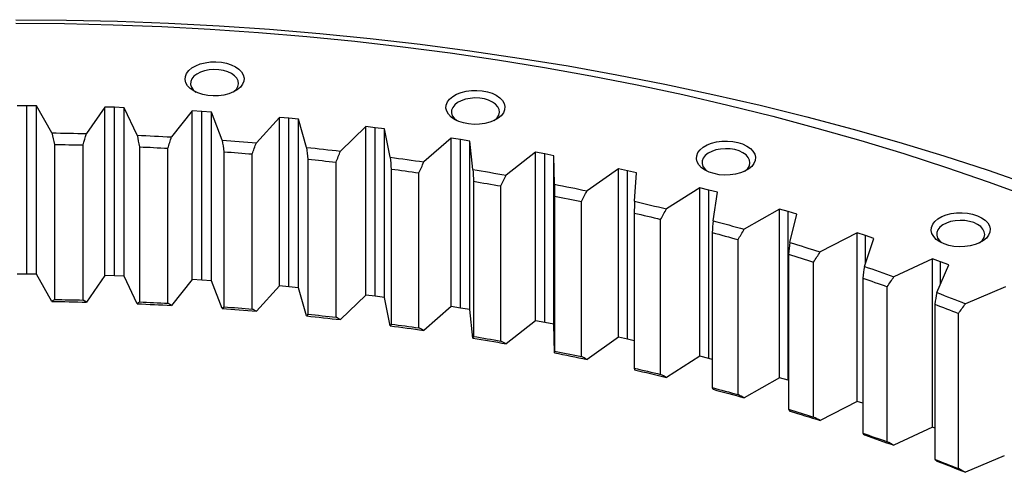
# Model space of a CAD drawing. Header units: millimetres. Extents: x 164 to 6553, y 4648 to 9635.
# Tile 14 of 15: x 4168 to 4527, y 7351 to 7516. Entities that reach past the tile are written whole.
import ezdxf

# ---------------------------------------------------------------- set-up
doc = ezdxf.new("R2010")
doc.units = ezdxf.units.MM
doc.header["$LTSCALE"] = 20

msp = doc.modelspace()

# ---------------------------------------------------------------- linework, layer by layer
at = {"lineweight": 25}
for p, q in [((4170.67, 7484.31), (4167.16, 7484.31)), ((4174.19, 7484.28), (4170.67, 7484.31)), ((4170.67, 7423.01), (4170.67, 7484.31)), ((4179.83, 7474.41), (4174.19, 7484.28)), ((4174.19, 7422.98), (4174.19, 7484.28)), ((4199.12, 7483.82), (4192.41, 7474.18)), ((4202.63, 7483.72), (4199.12, 7483.82)), ((4199.12, 7422.52), (4199.12, 7483.82)), ((4206.15, 7483.59), (4202.63, 7483.72)), ((4202.63, 7422.42), (4202.63, 7483.72)), ((4210.9, 7473.56), (4206.15, 7483.59)), ((4206.15, 7422.29), (4206.15, 7483.59)), ((4231, 7482.39), (4223.44, 7472.96)), ((4234.5, 7482.19), (4231, 7482.39)), ((4231, 7421.09), (4231, 7482.39)), ((4237.99, 7481.95), (4234.5, 7482.19)), ((4234.5, 7420.89), (4234.5, 7482.19)), ((4241.85, 7471.8), (4237.99, 7481.95)), ((4237.99, 7420.65), (4237.99, 7481.95)), ((4262.71, 7480.03), (4254.33, 7470.83)), ((4266.19, 7479.72), (4262.71, 7480.03)), ((4262.71, 7418.73), (4262.71, 7480.03)), ((4269.66, 7479.38), (4266.19, 7479.72)), ((4266.19, 7418.42), (4266.19, 7479.72)), ((4272.61, 7469.13), (4269.66, 7479.38)), ((4269.66, 7418.08), (4269.66, 7479.38)), ((4294.17, 7476.73), (4284.98, 7467.79)), ((4297.62, 7476.32), (4294.17, 7476.73)), ((4294.17, 7415.43), (4294.17, 7476.73)), ((4301.05, 7475.88), (4297.62, 7476.32)), ((4297.62, 7415.02), (4297.62, 7476.32)), ((4303.1, 7465.56), (4301.05, 7475.88)), ((4301.05, 7414.58), (4301.05, 7475.88)), ((4325.3, 7472.51), (4315.33, 7463.85)), ((4328.7, 7472), (4325.3, 7472.51)), ((4325.3, 7411.21), (4325.3, 7472.51)), ((4332.1, 7471.46), (4328.7, 7472)), ((4328.7, 7410.7), (4328.7, 7472)), ((4333.23, 7461.09), (4332.1, 7471.46)), ((4332.1, 7410.16), (4332.1, 7471.46)), ((4180.82, 7470.21), (4180.82, 7413.79)), ((4191.22, 7413.6), (4191.22, 7470.02)), ((4211.74, 7469.34), (4211.74, 7412.92)), ((4222.1, 7412.42), (4222.1, 7468.84)), ((4242.54, 7467.56), (4242.54, 7411.13)), ((4252.84, 7410.33), (4252.84, 7466.75)), ((4273.14, 7464.87), (4273.14, 7408.44)), ((4356.01, 7467.38), (4345.29, 7459.03)), ((4359.37, 7466.77), (4356.01, 7467.38)), ((4356.01, 7406.08), (4356.01, 7467.38)), ((4362.71, 7466.13), (4359.37, 7466.77)), ((4359.37, 7405.47), (4359.37, 7466.77)), ((4362.92, 7455.74), (4362.71, 7466.13)), ((4362.71, 7404.83), (4362.71, 7466.13)), ((4283.36, 7407.34), (4283.36, 7463.76)), ((4303.46, 7461.28), (4303.46, 7404.86)), ((4386.23, 7461.35), (4374.79, 7453.32)), ((4389.53, 7460.64), (4386.23, 7461.35)), ((4386.23, 7400.05), (4386.23, 7461.35)), ((4392.81, 7459.9), (4389.53, 7460.64)), ((4389.53, 7399.34), (4389.53, 7460.64)), ((4313.57, 7403.45), (4313.57, 7459.87)), ((4392.1, 7449.52), (4392.81, 7459.9)), ((4333.43, 7456.8), (4333.43, 7400.38)), ((4343.4, 7398.68), (4343.4, 7455.1)), ((4415.88, 7454.44), (4403.74, 7446.76)), ((4419.11, 7453.63), (4415.88, 7454.44)), ((4415.88, 7393.14), (4415.88, 7454.44)), ((4422.32, 7452.8), (4419.11, 7453.63)), ((4419.11, 7392.33), (4419.11, 7453.63)), ((4362.96, 7451.45), (4362.96, 7395.03)), ((4420.69, 7442.45), (4422.32, 7452.8)), ((4372.77, 7393.03), (4372.77, 7449.46)), ((4444.88, 7446.66), (4432.08, 7439.35)), ((4448.03, 7445.76), (4444.88, 7446.66)), ((4444.88, 7385.36), (4444.88, 7446.66)), ((4391.98, 7445.23), (4391.98, 7388.81)), ((4401.6, 7386.53), (4401.6, 7442.95)), ((4451.16, 7444.83), (4448.03, 7445.76)), ((4448.03, 7384.46), (4448.03, 7445.76)), ((4448.62, 7434.54), (4451.16, 7444.83)), ((4420.41, 7438.17), (4420.41, 7381.74)), ((4429.81, 7379.18), (4429.81, 7435.61)), ((4473.15, 7438.04), (4459.72, 7431.11)), ((4476.22, 7437.05), (4473.15, 7438.04)), ((4473.15, 7376.74), (4473.15, 7438.04)), ((4475.82, 7425.83), (4479.26, 7436.03)), ((4479.26, 7436.03), (4476.22, 7437.05)), ((4476.22, 7427.02), (4476.22, 7437.05)), ((4448.18, 7430.27), (4448.18, 7373.85)), ((4500.62, 7428.59), (4486.6, 7422.07)), ((4503.6, 7427.51), (4500.62, 7428.59)), ((4500.62, 7367.29), (4500.62, 7428.59)), ((4457.34, 7371.02), (4457.34, 7427.44)), ((4502.21, 7416.32), (4506.55, 7426.41)), ((4506.55, 7426.41), (4503.6, 7427.51)), ((4503.6, 7419.55), (4503.6, 7427.51)), ((4170.67, 7423.01), (4167.16, 7423.01)), ((4174.19, 7422.98), (4170.67, 7423.01)), ((4179.83, 7413.09), (4174.19, 7422.98)), ((4199.12, 7422.52), (4192.41, 7412.86)), ((4202.63, 7422.42), (4199.12, 7422.52)), ((4206.15, 7422.29), (4202.63, 7422.42)), ((4210.9, 7412.24), (4206.15, 7422.29)), ((4231, 7421.09), (4223.44, 7411.64)), ((4234.5, 7420.89), (4231, 7421.09)), ((4475.21, 7421.57), (4475.21, 7365.15)), ((4237.99, 7420.65), (4234.5, 7420.89)), ((4241.85, 7410.48), (4237.99, 7420.65)), ((4262.71, 7418.73), (4254.33, 7409.51)), ((4266.19, 7418.42), (4262.71, 7418.73)), ((4269.66, 7418.08), (4266.19, 7418.42)), ((4272.61, 7407.81), (4269.66, 7418.08)), ((4484.12, 7362.05), (4484.12, 7418.47)), ((4527.22, 7418.35), (4512.64, 7412.25)), ((4294.17, 7415.43), (4284.98, 7406.47)), ((4297.62, 7415.02), (4294.17, 7415.43)), ((4301.05, 7414.58), (4297.62, 7415.02)), ((4303.1, 7404.24), (4301.05, 7414.58)), ((4325.3, 7411.21), (4315.33, 7402.54)), ((4328.7, 7410.7), (4325.3, 7411.21)), ((4332.1, 7410.16), (4328.7, 7410.7)), ((4501.44, 7412.09), (4501.44, 7355.66)), ((4333.23, 7399.77), (4332.1, 7410.16)), ((4510.06, 7352.3), (4510.06, 7408.73)), ((4356.01, 7406.08), (4345.29, 7397.71)), ((4359.37, 7405.47), (4356.01, 7406.08)), ((4362.71, 7404.83), (4359.37, 7405.47)), ((4362.92, 7394.42), (4362.71, 7404.83)), ((4386.23, 7400.05), (4374.79, 7392.01)), ((4389.53, 7399.34), (4386.23, 7400.05)), ((4391.98, 7398.79), (4389.53, 7399.34)), ((4415.88, 7393.14), (4403.74, 7385.44)), ((4419.11, 7392.33), (4415.88, 7393.14)), ((4420.41, 7392), (4419.11, 7392.33)), ((4444.88, 7385.36), (4432.08, 7378.03)), ((4448.03, 7384.46), (4444.88, 7385.36)), ((4448.18, 7384.42), (4448.03, 7384.46)), ((4473.15, 7376.74), (4459.72, 7369.79)), ((4475.21, 7376.07), (4473.15, 7376.74)), ((4500.62, 7367.29), (4486.6, 7360.75)), ((4501.44, 7367), (4500.62, 7367.29)), ((4526.8, 7356.87), (4512.64, 7350.93))]:
    msp.add_line(p, q, dxfattribs=at)
at = {"lineweight": 25, "flags": 128}
for points in [[(4166.68, 7515.6), (4185.22, 7515.46), (4203.76, 7515.04), (4222.27, 7514.34), (4240.74, 7513.36), (4259.15, 7512.1), (4277.51, 7510.56), (4295.79, 7508.75), (4313.98, 7506.66), (4332.07, 7504.3), (4350.05, 7501.66), (4367.9, 7498.76), (4385.62, 7495.58), (4403.18, 7492.14), (4420.58, 7488.43), (4437.81, 7484.47), (4454.85, 7480.24), (4471.69, 7475.76), (4488.33, 7471.02), (4504.74, 7466.03), (4520.93, 7460.8), (4536.87, 7455.33)], [(4166.68, 7514.32), (4184.43, 7514.19), (4202.16, 7513.79), (4219.87, 7513.12), (4237.55, 7512.18), (4255.17, 7510.97), (4272.74, 7509.5), (4290.23, 7507.77), (4307.64, 7505.77), (4324.95, 7503.51), (4342.16, 7500.99), (4359.24, 7498.2), (4376.19, 7495.17), (4393, 7491.87), (4409.65, 7488.33), (4426.14, 7484.53), (4442.44, 7480.48), (4458.56, 7476.19), (4474.48, 7471.66), (4490.19, 7466.89), (4505.68, 7461.88), (4520.93, 7456.65), (4535.94, 7451.18)], [(4246.72, 7498.47), (4247.99, 7497.59), (4248.95, 7496.58), (4249.58, 7495.5), (4249.86, 7494.36), (4249.77, 7493.22), (4249.31, 7492.11), (4248.51, 7491.06), (4247.39, 7490.11), (4245.99, 7489.3), (4244.35, 7488.66), (4242.53, 7488.19), (4240.6, 7487.93), (4238.62, 7487.88), (4236.66, 7488.04), (4234.78, 7488.4), (4233.04, 7488.96), (4231.52, 7489.69), (4230.25, 7490.57), (4229.28, 7491.57), (4228.65, 7492.66), (4228.38, 7493.79), (4228.47, 7494.94), (4228.93, 7496.05), (4229.73, 7497.1), (4230.85, 7498.04), (4232.25, 7498.85), (4233.89, 7499.5), (4235.7, 7499.96), (4237.63, 7500.22), (4239.61, 7500.28), (4241.58, 7500.12), (4243.46, 7499.76), (4245.19, 7499.2), (4246.72, 7498.47)], [(4245.31, 7496.02), (4243.93, 7496.66), (4242.36, 7497.14), (4240.66, 7497.42), (4238.9, 7497.49), (4237.14, 7497.37), (4235.46, 7497.03), (4233.94, 7496.52), (4232.63, 7495.83), (4231.58, 7495.01), (4230.84, 7494.08), (4230.44, 7493.08), (4230.39, 7492.06), (4230.71, 7491.06), (4231.36, 7490.11), (4232.3, 7489.28)], [(4245.94, 7489.28), (4246.17, 7489.46), (4247.07, 7490.34), (4247.64, 7491.3), (4247.87, 7492.32), (4247.73, 7493.34), (4247.24, 7494.32), (4246.42, 7495.22), (4245.31, 7496.02)], [(4341.73, 7488.09), (4343, 7487.21), (4343.97, 7486.21), (4344.6, 7485.12), (4344.87, 7483.99), (4344.78, 7482.84), (4344.33, 7481.73), (4343.52, 7480.68), (4342.4, 7479.74), (4341, 7478.93), (4339.36, 7478.28), (4337.55, 7477.82), (4335.62, 7477.55), (4333.64, 7477.5), (4331.67, 7477.66), (4329.79, 7478.02), (4328.06, 7478.58), (4326.53, 7479.31), (4325.26, 7480.19), (4324.3, 7481.19), (4323.67, 7482.28), (4323.39, 7483.41), (4323.49, 7484.56), (4323.94, 7485.67), (4324.74, 7486.72), (4325.86, 7487.66), (4327.27, 7488.47), (4328.9, 7489.12), (4330.72, 7489.58), (4332.65, 7489.85), (4334.63, 7489.9), (4336.59, 7489.74), (4338.48, 7489.38), (4340.21, 7488.82), (4341.73, 7488.09)], [(4340.32, 7485.64), (4338.95, 7486.28), (4337.38, 7486.76), (4335.68, 7487.04), (4333.91, 7487.12), (4332.16, 7486.99), (4330.48, 7486.66), (4328.95, 7486.14), (4327.64, 7485.45), (4326.59, 7484.63), (4325.85, 7483.7), (4325.45, 7482.7), (4325.41, 7481.68), (4325.72, 7480.68), (4326.38, 7479.73), (4327.31, 7478.9)], [(4340.96, 7478.9), (4341.19, 7479.08), (4342.08, 7479.96), (4342.66, 7480.92), (4342.88, 7481.94), (4342.75, 7482.96), (4342.26, 7483.94), (4341.44, 7484.85), (4340.32, 7485.64)], [(4179.83, 7474.41), (4181.4, 7474.39), (4182.97, 7474.36), (4184.54, 7474.34), (4186.12, 7474.31), (4187.69, 7474.28), (4189.26, 7474.25), (4190.83, 7474.21), (4192.41, 7474.18)], [(4210.9, 7473.56), (4212.47, 7473.49), (4214.04, 7473.43), (4215.6, 7473.35), (4217.17, 7473.28), (4218.74, 7473.2), (4220.31, 7473.12), (4221.87, 7473.04), (4223.44, 7472.96)], [(4241.85, 7471.8), (4243.42, 7471.69), (4244.98, 7471.57), (4246.54, 7471.45), (4248.09, 7471.33), (4249.65, 7471.21), (4251.21, 7471.09), (4252.77, 7470.96), (4254.33, 7470.83)], [(4433.01, 7469.65), (4434.28, 7468.77), (4435.24, 7467.77), (4435.87, 7466.68), (4436.15, 7465.55), (4436.05, 7464.4), (4435.6, 7463.29), (4434.8, 7462.24), (4433.68, 7461.3), (4432.27, 7460.49), (4430.64, 7459.84), (4428.82, 7459.38), (4426.89, 7459.12), (4424.91, 7459.06), (4422.95, 7459.22), (4421.07, 7459.59), (4419.33, 7460.14), (4417.81, 7460.87), (4416.54, 7461.76), (4415.57, 7462.76), (4414.94, 7463.84), (4414.67, 7464.98), (4414.76, 7466.12), (4415.21, 7467.23), (4416.02, 7468.28), (4417.14, 7469.23), (4418.54, 7470.04), (4420.18, 7470.68), (4421.99, 7471.15), (4423.92, 7471.41), (4425.9, 7471.46), (4427.87, 7471.3), (4429.75, 7470.94), (4431.48, 7470.38), (4433.01, 7469.65)], [(4180.82, 7470.21), (4182.12, 7470.19), (4183.42, 7470.17), (4184.72, 7470.15), (4186.02, 7470.13), (4187.32, 7470.11), (4188.62, 7470.08), (4189.92, 7470.05), (4191.22, 7470.02)], [(4211.74, 7469.34), (4213.04, 7469.28), (4214.33, 7469.22), (4215.63, 7469.17), (4216.92, 7469.1), (4218.22, 7469.04), (4219.51, 7468.98), (4220.81, 7468.91), (4222.1, 7468.84)], [(4272.61, 7469.13), (4274.16, 7468.97), (4275.71, 7468.81), (4277.26, 7468.65), (4278.81, 7468.48), (4280.35, 7468.31), (4281.9, 7468.14), (4283.44, 7467.97), (4284.98, 7467.79)], [(4431.59, 7467.2), (4430.22, 7467.85), (4428.65, 7468.32), (4426.95, 7468.6), (4425.19, 7468.68), (4423.43, 7468.55), (4421.75, 7468.22), (4420.23, 7467.7), (4418.91, 7467.02), (4417.87, 7466.19), (4417.13, 7465.26), (4416.73, 7464.27), (4416.68, 7463.25), (4416.99, 7462.24), (4417.65, 7461.29), (4418.58, 7460.47)], [(4242.54, 7467.56), (4243.83, 7467.46), (4245.12, 7467.37), (4246.41, 7467.27), (4247.69, 7467.17), (4248.98, 7467.07), (4250.27, 7466.96), (4251.56, 7466.86), (4252.84, 7466.75)], [(4273.14, 7464.87), (4274.42, 7464.73), (4275.7, 7464.6), (4276.97, 7464.46), (4278.25, 7464.33), (4279.53, 7464.19), (4280.81, 7464.05), (4282.08, 7463.91), (4283.36, 7463.76)], [(4303.1, 7465.56), (4304.63, 7465.35), (4306.16, 7465.14), (4307.69, 7464.93), (4309.22, 7464.72), (4310.75, 7464.51), (4312.28, 7464.29), (4313.81, 7464.08), (4315.33, 7463.85)], [(4432.23, 7460.47), (4432.46, 7460.64), (4433.36, 7461.52), (4433.93, 7462.49), (4434.15, 7463.5), (4434.02, 7464.52), (4433.53, 7465.5), (4432.71, 7466.41), (4431.59, 7467.2)], [(4303.46, 7461.28), (4304.73, 7461.11), (4305.99, 7460.94), (4307.26, 7460.76), (4308.52, 7460.59), (4309.78, 7460.41), (4311.05, 7460.24), (4312.31, 7460.06), (4313.57, 7459.87)], [(4333.23, 7461.09), (4334.74, 7460.84), (4336.25, 7460.59), (4337.76, 7460.33), (4339.27, 7460.08), (4340.78, 7459.82), (4342.28, 7459.56), (4343.79, 7459.29), (4345.29, 7459.03)], [(4333.43, 7456.8), (4334.68, 7456.6), (4335.92, 7456.39), (4337.17, 7456.18), (4338.42, 7455.97), (4339.67, 7455.75), (4340.91, 7455.54), (4342.16, 7455.32), (4343.4, 7455.1)], [(4362.92, 7455.74), (4364.41, 7455.44), (4365.9, 7455.15), (4367.38, 7454.85), (4368.87, 7454.55), (4370.35, 7454.25), (4371.83, 7453.94), (4373.31, 7453.63), (4374.79, 7453.32)], [(4362.96, 7451.45), (4364.19, 7451.21), (4365.41, 7450.96), (4366.64, 7450.71), (4367.87, 7450.47), (4369.1, 7450.22), (4370.32, 7449.96), (4371.54, 7449.71), (4372.77, 7449.46)], [(4392.1, 7449.52), (4393.56, 7449.18), (4395.02, 7448.84), (4396.48, 7448.5), (4397.93, 7448.16), (4399.39, 7447.81), (4400.84, 7447.46), (4402.29, 7447.11), (4403.74, 7446.76)], [(4391.98, 7445.23), (4393.18, 7444.95), (4394.39, 7444.67), (4395.59, 7444.39), (4396.79, 7444.1), (4398, 7443.82), (4399.2, 7443.53), (4400.4, 7443.24), (4401.6, 7442.95)], [(4518.5, 7443.57), (4519.77, 7442.68), (4520.74, 7441.68), (4521.37, 7440.6), (4521.64, 7439.46), (4521.55, 7438.32), (4521.09, 7437.21), (4520.29, 7436.16), (4519.17, 7435.21), (4517.77, 7434.4), (4516.13, 7433.76), (4514.32, 7433.29), (4512.39, 7433.03), (4510.41, 7432.98), (4508.44, 7433.14), (4506.56, 7433.5), (4504.83, 7434.06), (4503.3, 7434.79), (4502.03, 7435.67), (4501.07, 7436.67), (4500.44, 7437.76), (4500.16, 7438.89), (4500.26, 7440.03), (4500.71, 7441.15), (4501.51, 7442.2), (4502.63, 7443.14), (4504.03, 7443.95), (4505.67, 7444.6), (4507.49, 7445.06), (4509.42, 7445.32), (4511.4, 7445.38), (4513.36, 7445.22), (4515.24, 7444.85), (4516.98, 7444.3), (4518.5, 7443.57)], [(4517.09, 7441.12), (4515.72, 7441.76), (4514.15, 7442.24), (4512.45, 7442.52), (4510.68, 7442.59), (4508.92, 7442.46), (4507.25, 7442.13), (4505.72, 7441.62), (4504.41, 7440.93), (4503.36, 7440.11), (4502.62, 7439.18), (4502.22, 7438.18), (4502.18, 7437.16), (4502.49, 7436.15), (4503.15, 7435.21), (4504.08, 7434.38)], [(4420.69, 7442.45), (4422.12, 7442.07), (4423.55, 7441.69), (4424.98, 7441.3), (4426.4, 7440.92), (4427.82, 7440.53), (4429.24, 7440.14), (4430.66, 7439.74), (4432.08, 7439.35)], [(4517.72, 7434.38), (4517.95, 7434.55), (4518.85, 7435.44), (4519.43, 7436.4), (4519.65, 7437.42), (4519.51, 7438.44), (4519.03, 7439.42), (4518.21, 7440.32), (4517.09, 7441.12)], [(4420.41, 7438.17), (4421.59, 7437.85), (4422.77, 7437.54), (4423.94, 7437.22), (4425.12, 7436.9), (4426.29, 7436.58), (4427.47, 7436.26), (4428.64, 7435.93), (4429.81, 7435.61)], [(4448.62, 7434.54), (4450.02, 7434.12), (4451.41, 7433.7), (4452.8, 7433.27), (4454.19, 7432.84), (4455.57, 7432.41), (4456.96, 7431.98), (4458.34, 7431.55), (4459.72, 7431.11)], [(4448.18, 7430.27), (4449.33, 7429.92), (4450.48, 7429.57), (4451.62, 7429.22), (4452.77, 7428.87), (4453.92, 7428.51), (4455.06, 7428.16), (4456.2, 7427.8), (4457.34, 7427.44)], [(4475.82, 7425.83), (4477.17, 7425.36), (4478.53, 7424.9), (4479.88, 7424.43), (4481.22, 7423.97), (4482.57, 7423.5), (4483.91, 7423.02), (4485.26, 7422.55), (4486.6, 7422.07)], [(4475.21, 7421.57), (4476.33, 7421.19), (4477.44, 7420.81), (4478.56, 7420.42), (4479.67, 7420.03), (4480.79, 7419.64), (4481.9, 7419.25), (4483.01, 7418.86), (4484.12, 7418.47)], [(4502.21, 7416.32), (4503.52, 7415.82), (4504.83, 7415.31), (4506.14, 7414.81), (4507.44, 7414.3), (4508.74, 7413.79), (4510.04, 7413.28), (4511.34, 7412.77), (4512.64, 7412.25)], [(4179.83, 7413.09), (4181.4, 7413.07), (4182.97, 7413.05), (4184.54, 7413.02), (4186.12, 7412.99), (4187.69, 7412.96), (4189.26, 7412.93), (4190.83, 7412.89), (4192.41, 7412.86)], [(4180.82, 7413.79), (4182.12, 7413.77), (4183.42, 7413.75), (4184.72, 7413.73), (4186.02, 7413.71), (4187.32, 7413.68), (4188.62, 7413.66), (4189.92, 7413.63), (4191.22, 7413.6)], [(4210.9, 7412.24), (4212.47, 7412.18), (4214.04, 7412.11), (4215.6, 7412.03), (4217.17, 7411.96), (4218.74, 7411.88), (4220.31, 7411.81), (4221.87, 7411.72), (4223.44, 7411.64)], [(4211.74, 7412.92), (4213.04, 7412.86), (4214.33, 7412.8), (4215.63, 7412.74), (4216.92, 7412.68), (4218.22, 7412.62), (4219.51, 7412.55), (4220.81, 7412.49), (4222.1, 7412.42)], [(4241.85, 7410.48), (4243.42, 7410.37), (4244.98, 7410.25), (4246.54, 7410.14), (4248.09, 7410.01), (4249.65, 7409.89), (4251.21, 7409.77), (4252.77, 7409.64), (4254.33, 7409.51)], [(4242.54, 7411.13), (4243.83, 7411.04), (4245.12, 7410.94), (4246.41, 7410.84), (4247.69, 7410.74), (4248.98, 7410.64), (4250.27, 7410.54), (4251.56, 7410.44), (4252.84, 7410.33)], [(4501.44, 7412.09), (4502.52, 7411.67), (4503.6, 7411.25), (4504.68, 7410.84), (4505.76, 7410.42), (4506.84, 7410), (4507.91, 7409.57), (4508.99, 7409.15), (4510.06, 7408.73)], [(4272.61, 7407.81), (4274.16, 7407.65), (4275.71, 7407.49), (4277.26, 7407.33), (4278.81, 7407.16), (4280.35, 7406.99), (4281.9, 7406.82), (4283.44, 7406.65), (4284.98, 7406.47)], [(4273.14, 7408.44), (4274.42, 7408.31), (4275.7, 7408.18), (4276.97, 7408.04), (4278.25, 7407.9), (4279.53, 7407.77), (4280.81, 7407.62), (4282.08, 7407.48), (4283.36, 7407.34)], [(4303.1, 7404.24), (4304.63, 7404.03), (4306.16, 7403.83), (4307.69, 7403.62), (4309.22, 7403.4), (4310.75, 7403.19), (4312.28, 7402.97), (4313.81, 7402.76), (4315.33, 7402.54)], [(4303.46, 7404.86), (4304.73, 7404.69), (4305.99, 7404.52), (4307.26, 7404.34), (4308.52, 7404.17), (4309.78, 7403.99), (4311.05, 7403.81), (4312.31, 7403.63), (4313.57, 7403.45)], [(4333.23, 7399.77), (4334.74, 7399.52), (4336.25, 7399.27), (4337.76, 7399.01), (4339.27, 7398.76), (4340.78, 7398.5), (4342.28, 7398.24), (4343.79, 7397.97), (4345.29, 7397.71)], [(4333.43, 7400.38), (4334.68, 7400.17), (4335.92, 7399.96), (4337.17, 7399.75), (4338.42, 7399.54), (4339.67, 7399.33), (4340.91, 7399.11), (4342.16, 7398.9), (4343.4, 7398.68)], [(4362.92, 7394.42), (4364.41, 7394.12), (4365.9, 7393.83), (4367.38, 7393.53), (4368.87, 7393.23), (4370.35, 7392.93), (4371.83, 7392.62), (4373.31, 7392.32), (4374.79, 7392.01)], [(4362.96, 7395.03), (4364.19, 7394.78), (4365.41, 7394.54), (4366.64, 7394.29), (4367.87, 7394.04), (4369.1, 7393.79), (4370.32, 7393.54), (4371.54, 7393.29), (4372.77, 7393.03)], [(4391.98, 7388.81), (4393.18, 7388.53), (4394.39, 7388.25), (4395.59, 7387.97), (4396.79, 7387.68), (4398, 7387.4), (4399.2, 7387.11), (4400.4, 7386.82), (4401.6, 7386.53)], [(4392.1, 7388.2), (4393.56, 7387.86), (4395.02, 7387.52), (4396.48, 7387.18), (4397.93, 7386.84), (4399.39, 7386.49), (4400.84, 7386.14), (4402.29, 7385.79), (4403.74, 7385.44)], [(4420.41, 7381.74), (4421.59, 7381.43), (4422.77, 7381.11), (4423.94, 7380.8), (4425.12, 7380.48), (4426.29, 7380.16), (4427.47, 7379.83), (4428.64, 7379.51), (4429.81, 7379.18)], [(4420.69, 7381.13), (4422.12, 7380.75), (4423.55, 7380.37), (4424.98, 7379.98), (4426.4, 7379.6), (4427.82, 7379.21), (4429.24, 7378.82), (4430.66, 7378.42), (4432.08, 7378.03)], [(4448.18, 7373.85), (4449.33, 7373.5), (4450.48, 7373.15), (4451.62, 7372.8), (4452.77, 7372.45), (4453.92, 7372.09), (4455.06, 7371.73), (4456.2, 7371.38), (4457.34, 7371.02)], [(4448.62, 7373.22), (4450.02, 7372.8), (4451.41, 7372.38), (4452.8, 7371.95), (4454.19, 7371.53), (4455.57, 7371.1), (4456.96, 7370.66), (4458.34, 7370.23), (4459.72, 7369.79)], [(4475.21, 7365.15), (4476.33, 7364.77), (4477.44, 7364.38), (4478.56, 7364), (4479.67, 7363.61), (4480.79, 7363.22), (4481.9, 7362.83), (4483.01, 7362.44), (4484.12, 7362.05)], [(4475.82, 7364.51), (4477.17, 7364.04), (4478.53, 7363.58), (4479.88, 7363.11), (4481.22, 7362.65), (4482.57, 7362.18), (4483.91, 7361.7), (4485.26, 7361.23), (4486.6, 7360.75)], [(4501.44, 7355.66), (4502.52, 7355.25), (4503.6, 7354.83), (4504.68, 7354.41), (4505.76, 7353.99), (4506.84, 7353.57), (4507.91, 7353.15), (4508.99, 7352.73), (4510.06, 7352.3)], [(4502.21, 7355), (4503.52, 7354.5), (4504.83, 7353.99), (4506.14, 7353.49), (4507.44, 7352.98), (4508.74, 7352.47), (4510.04, 7351.96), (4511.34, 7351.45), (4512.64, 7350.93)]]:
    msp.add_lwpolyline(points, dxfattribs=at)
at = {"lineweight": 25}
for points in [[(4179.83, 7474.41), (4180.16, 7473.01), (4180.49, 7471.61), (4180.82, 7470.21)], [(4191.22, 7470.02), (4191.61, 7471.41), (4192.01, 7472.79), (4192.41, 7474.18)], [(4210.9, 7473.56), (4211.18, 7472.15), (4211.46, 7470.75), (4211.74, 7469.34)], [(4222.1, 7468.84), (4222.55, 7470.21), (4222.99, 7471.59), (4223.44, 7472.96)], [(4241.85, 7471.8), (4242.08, 7470.39), (4242.31, 7468.97), (4242.54, 7467.56)], [(4252.84, 7466.75), (4253.34, 7468.11), (4253.83, 7469.47), (4254.33, 7470.83)], [(4272.61, 7469.13), (4272.79, 7467.71), (4272.96, 7466.29), (4273.14, 7464.87)], [(4283.36, 7463.76), (4283.9, 7465.11), (4284.44, 7466.45), (4284.98, 7467.79)], [(4303.1, 7465.56), (4303.22, 7464.13), (4303.34, 7462.71), (4303.46, 7461.28)], [(4313.57, 7459.87), (4314.16, 7461.2), (4314.75, 7462.53), (4315.33, 7463.85)], [(4333.23, 7461.09), (4333.29, 7459.66), (4333.36, 7458.23), (4333.43, 7456.8)], [(4343.4, 7455.1), (4344.03, 7456.41), (4344.66, 7457.72), (4345.29, 7459.03)], [(4362.92, 7455.74), (4362.93, 7454.31), (4362.94, 7452.88), (4362.96, 7451.45)], [(4372.77, 7449.46), (4373.44, 7450.75), (4374.12, 7452.04), (4374.79, 7453.32)], [(4392.1, 7449.52), (4392.06, 7448.09), (4392.02, 7446.66), (4391.98, 7445.23)], [(4401.6, 7442.95), (4402.31, 7444.22), (4403.03, 7445.49), (4403.74, 7446.76)], [(4420.69, 7442.45), (4420.6, 7441.02), (4420.5, 7439.59), (4420.41, 7438.17)], [(4429.81, 7435.61), (4430.57, 7436.85), (4431.32, 7438.1), (4432.08, 7439.35)], [(4448.62, 7434.54), (4448.47, 7433.12), (4448.32, 7431.7), (4448.18, 7430.27)], [(4457.34, 7427.44), (4458.14, 7428.66), (4458.93, 7429.89), (4459.72, 7431.11)], [(4475.82, 7425.83), (4475.62, 7424.41), (4475.41, 7422.99), (4475.21, 7421.57)], [(4484.12, 7418.47), (4484.94, 7419.67), (4485.77, 7420.87), (4486.6, 7422.07)], [(4502.21, 7416.32), (4501.95, 7414.91), (4501.7, 7413.5), (4501.44, 7412.09)], [(4180.82, 7413.79), (4180.49, 7413.56), (4180.16, 7413.32), (4179.83, 7413.09)], [(4192.41, 7412.86), (4192.01, 7413.1), (4191.61, 7413.35), (4191.22, 7413.6)], [(4211.74, 7412.92), (4211.46, 7412.69), (4211.18, 7412.47), (4210.9, 7412.24)], [(4223.44, 7411.64), (4222.99, 7411.9), (4222.55, 7412.16), (4222.1, 7412.42)], [(4242.54, 7411.13), (4242.31, 7410.92), (4242.08, 7410.7), (4241.85, 7410.48)], [(4254.33, 7409.51), (4253.83, 7409.78), (4253.34, 7410.06), (4252.84, 7410.33)], [(4510.06, 7408.73), (4510.92, 7409.9), (4511.78, 7411.08), (4512.64, 7412.25)], [(4273.14, 7408.44), (4272.96, 7408.23), (4272.79, 7408.02), (4272.61, 7407.81)], [(4284.98, 7406.47), (4284.44, 7406.76), (4283.9, 7407.05), (4283.36, 7407.34)], [(4303.46, 7404.86), (4303.34, 7404.65), (4303.22, 7404.44), (4303.1, 7404.24)], [(4315.33, 7402.54), (4314.75, 7402.84), (4314.16, 7403.15), (4313.57, 7403.45)], [(4333.43, 7400.38), (4333.36, 7400.18), (4333.29, 7399.97), (4333.23, 7399.77)], [(4345.29, 7397.71), (4344.66, 7398.03), (4344.03, 7398.36), (4343.4, 7398.68)], [(4362.96, 7395.03), (4362.94, 7394.82), (4362.93, 7394.62), (4362.92, 7394.42)], [(4374.79, 7392.01), (4374.12, 7392.35), (4373.44, 7392.69), (4372.77, 7393.03)], [(4391.98, 7388.81), (4392.02, 7388.61), (4392.06, 7388.4), (4392.1, 7388.2)], [(4403.74, 7385.44), (4403.03, 7385.8), (4402.31, 7386.17), (4401.6, 7386.53)], [(4420.41, 7381.74), (4420.5, 7381.54), (4420.6, 7381.33), (4420.69, 7381.13)], [(4432.08, 7378.03), (4431.32, 7378.42), (4430.57, 7378.8), (4429.81, 7379.18)], [(4448.18, 7373.85), (4448.32, 7373.64), (4448.47, 7373.43), (4448.62, 7373.22)], [(4459.72, 7369.79), (4458.93, 7370.2), (4458.14, 7370.61), (4457.34, 7371.02)], [(4475.21, 7365.15), (4475.41, 7364.94), (4475.62, 7364.72), (4475.82, 7364.51)], [(4486.6, 7360.75), (4485.77, 7361.19), (4484.94, 7361.62), (4484.12, 7362.05)], [(4501.44, 7355.66), (4501.7, 7355.44), (4501.95, 7355.22), (4502.21, 7355)], [(4512.64, 7350.93), (4511.78, 7351.39), (4510.92, 7351.85), (4510.06, 7352.3)]]:
    msp.add_open_spline(points, degree=3, dxfattribs=at)

doc.saveas('drawing.dxf')
